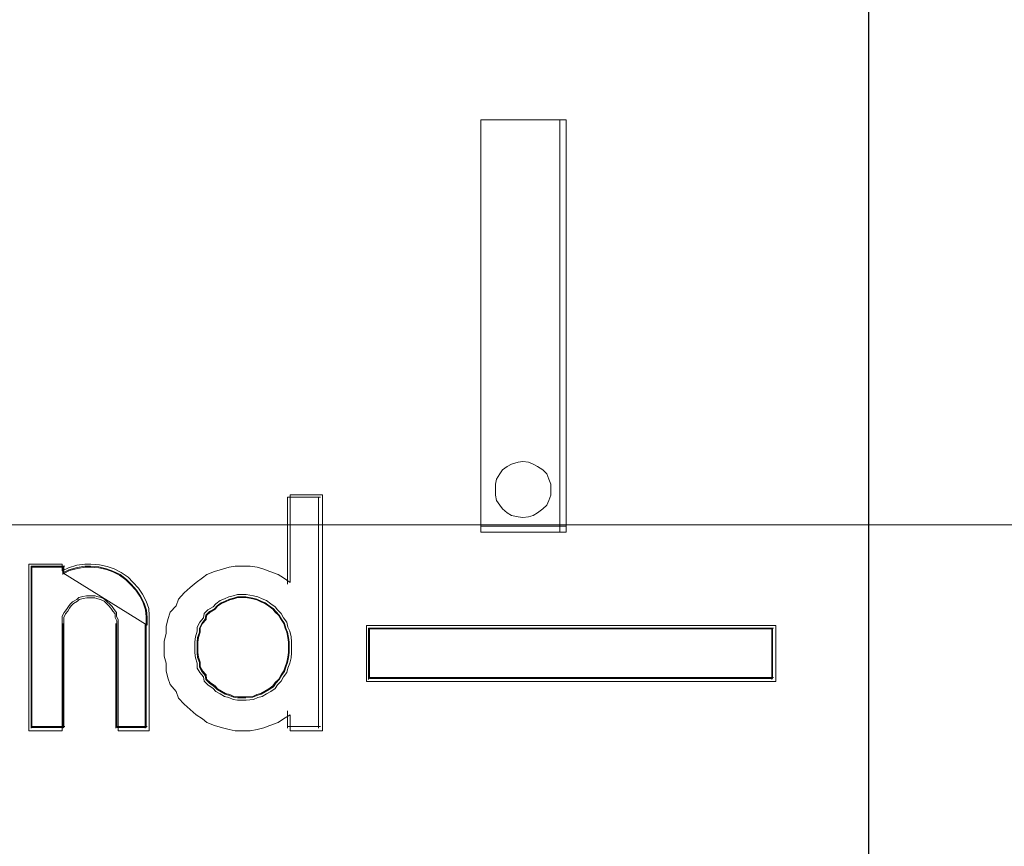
# Model space of a CAD drawing. Header units: millimetres. Extents: x 12819 to 17524, y -4386 to -1138.
# Tile 85 of 94: x 13094.279 to 13095.278, y -4201.185 to -4200.346. Entities that reach past the tile are written whole.
import ezdxf

# ---------------------------------------------------------------- set-up
doc = ezdxf.new("R2010")
doc.units = ezdxf.units.MM
doc.layers.get('0').update_dxf_attribs({"lineweight": 15})
doc.layers.add('30', color=7, linetype='Continuous', lineweight=15)
doc.layers.add('45', color=7, linetype='Continuous', lineweight=15)

# ---------------------------------------------------------------- blocks, each defined once
blk = doc.blocks.new('*U364')
at = {"layer": '30', "color": 7}
blk.add_lwpolyline([(51.982287, -142.479069), (396.085575, -142.479069), (396.085575, -178.45531), (51.982287, -178.45531), (51.982287, -142.479069)], close=True, dxfattribs=at)
blk.add_lwpolyline([(51.982287, -142.479069), (396.085575, -142.479069), (396.085575, -178.45531), (51.982287, -178.45531), (51.982287, -142.479069)], dxfattribs=at)
blk = doc.blocks.new('*U371')
at = {"layer": '45', "color": 7}
for points in [[(313.992921, -118.993483), (332.005756, -118.993483), (332.005756, -118.993483), (332.005756, -201.999463), (332.005756, -201.999463), (313.992921, -201.999463), (313.992921, -201.999463), (313.992921, -118.993483), (313.992921, -118.993483)], [(328.072023, -178.531898), (328.072023, -174.348824), (328.072023, -178.531898)], [(328.072023, -174.348824), (328.938394, -174.348824), (328.072023, -174.348824)], [(328.072023, -178.531898), (328.938394, -178.531898), (328.938394, -174.348824), (328.072023, -174.348824), (328.072023, -178.531898)], [(328.872794, -178.531898), (328.872794, -174.348824), (328.872794, -178.531898)], [(328.780049, -178.097147), (328.780049, -178.044342), (328.76025, -177.991537), (328.74045, -177.938731), (328.70085, -177.899128), (328.648051, -177.866124), (328.601852, -177.839722), (328.555652, -177.81992), (328.496253, -177.813319), (328.450054, -177.81992), (328.384055, -177.839722), (328.337855, -177.866124), (328.291656, -177.899128), (328.265256, -177.938731), (328.232257, -177.991537), (328.219057, -178.044342), (328.219057, -178.097147), (328.219057, -178.156552), (328.232257, -178.209358), (328.265256, -178.255562), (328.291656, -178.295166), (328.337855, -178.33477), (328.384055, -178.361172), (328.450054, -178.374373), (328.496253, -178.380974), (328.555652, -178.374373), (328.601852, -178.361172), (328.648051, -178.33477), (328.70085, -178.295166), (328.74045, -178.255562), (328.76025, -178.209358), (328.780049, -178.156552), (328.780049, -178.097147)], [(328.496253, -177.813319), (328.555652, -177.81992), (328.601852, -177.839722), (328.648051, -177.866124), (328.70085, -177.899128), (328.74045, -177.938731), (328.76025, -177.991537), (328.780049, -178.044342), (328.780049, -178.097147), (328.780049, -178.156552), (328.76025, -178.209358), (328.74045, -178.255562), (328.70085, -178.295166), (328.648051, -178.33477), (328.601852, -178.361172), (328.555652, -178.374373), (328.496253, -178.380974), (328.450054, -178.374373), (328.384055, -178.361172), (328.337855, -178.33477), (328.291656, -178.295166), (328.265256, -178.255562), (328.232257, -178.209358), (328.219057, -178.156552), (328.219057, -178.097147), (328.219057, -178.044342), (328.232257, -177.991537), (328.265256, -177.938731), (328.291656, -177.899128), (328.337855, -177.866124), (328.384055, -177.839722), (328.450054, -177.81992), (328.496253, -177.813319)], [(326.468217, -178.153462), (326.468217, -180.543468), (326.139704, -180.543468), (326.139704, -180.381332), (326.072784, -180.423367), (326.018032, -180.459397), (325.932862, -180.489423), (325.872026, -180.513443), (325.805106, -180.531458), (325.732103, -180.543468), (325.646933, -180.543468), (325.580014, -180.543468), (325.519178, -180.531458), (325.452258, -180.513443), (325.373172, -180.489423), (325.294085, -180.459397), (325.2515, -180.423367), (325.18458, -180.381332), (325.123745, -180.327287), (325.062909, -180.273241), (325.008156, -180.213191), (324.983822, -180.147135), (324.922986, -180.075075), (324.898652, -180.009019), (324.880401, -179.936959), (324.880401, -179.858893), (324.86215, -179.786833), (324.86215, -179.708767), (324.86215, -179.636707), (324.880401, -179.558641), (324.880401, -179.486581), (324.898652, -179.41452), (324.922986, -179.34246), (324.983822, -179.276404), (325.008156, -179.210349), (325.062909, -179.144293), (325.123745, -179.090248), (325.18458, -179.042208), (325.2515, -178.994167), (325.294085, -178.958137), (325.373172, -178.928112), (325.452258, -178.904092), (325.519178, -178.886077), (325.580014, -178.874067), (325.646933, -178.874067), (325.732103, -178.874067), (325.805106, -178.886077), (325.872026, -178.904092), (325.932862, -178.928112), (326.018032, -178.958137), (326.072784, -178.994167), (326.139704, -179.042208), (326.139704, -178.153462), (326.468217, -178.153462)], [(325.008156, -179.210349), (324.983822, -179.276404), (324.922986, -179.34246), (324.898652, -179.41452), (324.880401, -179.486581), (324.880401, -179.558641), (324.86215, -179.636707), (324.86215, -179.708767), (324.86215, -179.786833), (324.880401, -179.858893), (324.880401, -179.936959), (324.898652, -180.009019), (324.922986, -180.075075), (324.983822, -180.147135), (325.008156, -180.213191), (325.062909, -180.273241), (325.123745, -180.327287), (325.18458, -180.381332), (325.2515, -180.423367), (325.294085, -180.459397), (325.373172, -180.489423), (325.452258, -180.513443), (325.519178, -180.531458), (325.580014, -180.543468), (325.646933, -180.543468), (325.732103, -180.543468), (325.805106, -180.531458), (325.872026, -180.513443), (325.932862, -180.489423), (326.018032, -180.459397), (326.072784, -180.423367), (326.139704, -180.381332), (326.139704, -180.543468), (326.468217, -180.543468), (326.468217, -178.153462), (326.139704, -178.153462), (326.139704, -179.042208), (326.072784, -178.994167), (326.018032, -178.958137), (325.932862, -178.928112), (325.872026, -178.904092), (325.805106, -178.886077), (325.732103, -178.874067), (325.646933, -178.874067), (325.580014, -178.874067), (325.519178, -178.886077), (325.452258, -178.904092), (325.373172, -178.928112), (325.294085, -178.958137), (325.2515, -178.994167), (325.18458, -179.042208), (325.123745, -179.090248), (325.062909, -179.144293), (325.008156, -179.210349)], [(326.110811, -178.175988), (326.110811, -179.059006), (326.110811, -178.175988)], [(326.110811, -178.175988), (326.445597, -178.175988), (326.110811, -178.175988)], [(326.4275, -178.175988), (326.4275, -180.518689), (326.4275, -178.175988)], [(328.072023, -178.468825), (328.938394, -178.468825), (328.072023, -178.468825)], [(323.828386, -178.920868), (323.890079, -178.890483), (323.976448, -178.866174), (324.056649, -178.85402), (324.118342, -178.85402), (324.204712, -178.860097), (324.284912, -178.878328), (324.352774, -178.902637), (324.426805, -178.9391), (324.494667, -178.987717), (324.544021, -179.036334), (324.599545, -179.097106), (324.64273, -179.157877), (324.679745, -179.230803), (324.704423, -179.303729), (324.710592, -179.376655), (324.710592, -179.455658), (324.710592, -180.543468), (324.395959, -180.543468), (324.395959, -179.455658), (324.395959, -179.419195), (324.377451, -179.382732), (324.377451, -179.346269), (324.352774, -179.315883), (324.334266, -179.285497), (324.309589, -179.261189), (324.284912, -179.23688), (324.260235, -179.212572), (324.223219, -179.19434), (324.180034, -179.182186), (324.161527, -179.176109), (324.112172, -179.176109), (324.075157, -179.176109), (324.038141, -179.182186), (323.994956, -179.19434), (323.976448, -179.212572), (323.933264, -179.23688), (323.908586, -179.261189), (323.890079, -179.285497), (323.871571, -179.315883), (323.846894, -179.346269), (323.828386, -179.382732), (323.828386, -179.419195), (323.828386, -179.455658), (323.828386, -180.543468), (323.489076, -180.543468), (323.489076, -178.85402), (323.828386, -178.85402), (323.828386, -178.920868)], [(324.64273, -179.157877), (324.599545, -179.097106), (324.544021, -179.036334), (324.494667, -178.987717), (324.426805, -178.9391), (324.352774, -178.902637), (324.284912, -178.878328), (324.204712, -178.860097), (324.118342, -178.85402), (324.056649, -178.85402), (323.976448, -178.866174), (323.890079, -178.890483), (323.828386, -178.920868), (323.828386, -178.85402), (323.489076, -178.85402), (323.489076, -180.543468), (323.828386, -180.543468), (323.828386, -179.455658), (323.828386, -179.419195), (323.828386, -179.382732), (323.846894, -179.346269), (323.871571, -179.315883), (323.890079, -179.285497), (323.908586, -179.261189), (323.933264, -179.23688), (323.976448, -179.212572), (323.994956, -179.19434), (324.038141, -179.182186), (324.075157, -179.176109), (324.112172, -179.176109), (324.161527, -179.176109), (324.180034, -179.182186), (324.223219, -179.19434), (324.260235, -179.212572), (324.284912, -179.23688), (324.309589, -179.261189), (324.334266, -179.285497), (324.352774, -179.315883), (324.377451, -179.346269), (324.377451, -179.382732), (324.395959, -179.419195), (324.395959, -179.455658), (324.395959, -180.543468), (324.710592, -180.543468), (324.710592, -179.455658), (324.710592, -179.376655), (324.704423, -179.303729), (324.679745, -179.230803), (324.64273, -179.157877)], [(323.513959, -178.876546), (323.513959, -180.518689), (323.513959, -178.876546)], [(323.513959, -178.876546), (323.853269, -178.876546), (323.513959, -178.876546)], [(324.61458, -179.17807), (324.573634, -179.119567), (324.52099, -179.061064), (324.474194, -179.014262), (324.409851, -178.96746), (324.339659, -178.932358), (324.275315, -178.908957), (324.199273, -178.891406), (324.117382, -178.885556), (324.058888, -178.885556), (323.982846, -178.897257), (323.900955, -178.920658), (323.842461, -178.949909), (323.842461, -178.885556), (323.520745, -178.885556), (323.520745, -180.511932), (323.842461, -180.511932), (323.842461, -179.464733), (323.842461, -179.429631), (323.842461, -179.39453), (323.860009, -179.359428), (323.883407, -179.330177), (323.900955, -179.300925), (323.918503, -179.277524), (323.941901, -179.254123), (323.982846, -179.230722), (324.000394, -179.213171), (324.04134, -179.201471), (324.076436, -179.19562), (324.111533, -179.19562), (324.158328, -179.19562), (324.175876, -179.201471), (324.216822, -179.213171), (324.251918, -179.230722), (324.275315, -179.254123), (324.298713, -179.277524), (324.32211, -179.300925), (324.339659, -179.330177), (324.363056, -179.359428), (324.363056, -179.39453), (324.380604, -179.429631), (324.380604, -179.464733), (324.380604, -180.511932), (324.678923, -180.511932), (324.678923, -179.464733), (324.678923, -179.388679), (324.673074, -179.318476), (324.649676, -179.248273), (324.61458, -179.17807)], [(324.687971, -179.473484), (324.687971, -179.395098), (324.682008, -179.322742), (324.658153, -179.250386), (324.622371, -179.17803), (324.580626, -179.117733), (324.526953, -179.057436), (324.479244, -179.009199), (324.413644, -178.960961), (324.342081, -178.924783), (324.276481, -178.900664), (324.198954, -178.882575), (324.115463, -178.876546), (324.055826, -178.876546), (323.978299, -178.888605), (323.894808, -178.912724), (323.835172, -178.942872), (324.687971, -179.473484)], [(323.835172, -178.876546), (323.835172, -178.959892), (323.835172, -178.876546)], [(326.15379, -179.697618), (326.15379, -179.64163), (326.147537, -179.591863), (326.135031, -179.535876), (326.116272, -179.49233), (326.103765, -179.442563), (326.0725, -179.399017), (326.047488, -179.355471), (326.009969, -179.318146), (325.984956, -179.287042), (325.941185, -179.255938), (325.897413, -179.224834), (325.853641, -179.206171), (325.80987, -179.187509), (325.766098, -179.175067), (325.691061, -179.162626), (325.647289, -179.162626), (325.603517, -179.162626), (325.559746, -179.175067), (325.515974, -179.187509), (325.472202, -179.206171), (325.428431, -179.224834), (325.384659, -179.255938), (325.359646, -179.287042), (325.303368, -179.318146), (325.26585, -179.355471), (325.259597, -179.399017), (325.222078, -179.442563), (325.197066, -179.49233), (325.197066, -179.535876), (325.178306, -179.591863), (325.172053, -179.64163), (325.172053, -179.697618), (325.172053, -179.753605), (325.178306, -179.803372), (325.197066, -179.859359), (325.197066, -179.909126), (325.222078, -179.952672), (325.259597, -179.996218), (325.26585, -180.039764), (325.303368, -180.077089), (325.359646, -180.114414), (325.384659, -180.145518), (325.428431, -180.170401), (325.472202, -180.195284), (325.515974, -180.207726), (325.559746, -180.226389), (325.603517, -180.23261), (325.647289, -180.23261), (325.691061, -180.23261), (325.766098, -180.226389), (325.80987, -180.207726), (325.853641, -180.195284), (325.897413, -180.170401), (325.941185, -180.145518), (325.984956, -180.114414), (326.009969, -180.077089), (326.047488, -180.039764), (326.0725, -179.996218), (326.103765, -179.952672), (326.116272, -179.909126), (326.135031, -179.859359), (326.147537, -179.803372), (326.15379, -179.753605), (326.15379, -179.697618)], [(325.647289, -179.162626), (325.691061, -179.162626), (325.766098, -179.175067), (325.80987, -179.187509), (325.853641, -179.206171), (325.897413, -179.224834), (325.941185, -179.255938), (325.984956, -179.287042), (326.009969, -179.318146), (326.047488, -179.355471), (326.0725, -179.399017), (326.103765, -179.442563), (326.116272, -179.49233), (326.135031, -179.535876), (326.147537, -179.591863), (326.15379, -179.64163), (326.15379, -179.697618), (326.15379, -179.753605), (326.147537, -179.803372), (326.135031, -179.859359), (326.116272, -179.909126), (326.103765, -179.952672), (326.0725, -179.996218), (326.047488, -180.039764), (326.009969, -180.077089), (325.984956, -180.114414), (325.941185, -180.145518), (325.897413, -180.170401), (325.853641, -180.195284), (325.80987, -180.207726), (325.766098, -180.226389), (325.691061, -180.23261), (325.647289, -180.23261), (325.603517, -180.23261), (325.559746, -180.226389), (325.515974, -180.207726), (325.472202, -180.195284), (325.428431, -180.170401), (325.384659, -180.145518), (325.359646, -180.114414), (325.303368, -180.077089), (325.26585, -180.039764), (325.259597, -179.996218), (325.222078, -179.952672), (325.197066, -179.909126), (325.197066, -179.859359), (325.178306, -179.803372), (325.172053, -179.753605), (325.172053, -179.697618), (325.172053, -179.64163), (325.178306, -179.591863), (325.197066, -179.535876), (325.197066, -179.49233), (325.222078, -179.442563), (325.259597, -179.399017), (325.26585, -179.355471), (325.303368, -179.318146), (325.359646, -179.287042), (325.384659, -179.255938), (325.428431, -179.224834), (325.472202, -179.206171), (325.515974, -179.187509), (325.559746, -179.175067), (325.603517, -179.162626), (325.647289, -179.162626)], [(325.897413, -179.224834), (325.941185, -179.255938), (325.984956, -179.287042), (326.009969, -179.318146), (326.047488, -179.355471), (326.0725, -179.399017), (326.103765, -179.442563), (326.116272, -179.49233), (326.135031, -179.535876), (326.147537, -179.591863), (326.15379, -179.64163), (326.15379, -179.697618), (326.15379, -179.753605), (326.147537, -179.803372), (326.135031, -179.859359), (326.116272, -179.909126), (326.103765, -179.952672), (326.0725, -179.996218), (326.047488, -180.039764), (326.009969, -180.077089), (325.984956, -180.114414), (325.941185, -180.145518), (325.897413, -180.170401), (325.853641, -180.195284), (325.80987, -180.207726), (325.766098, -180.226389), (325.691061, -180.23261), (325.647289, -180.23261), (325.603517, -180.23261), (325.559746, -180.226389), (325.515974, -180.207726), (325.472202, -180.195284), (325.428431, -180.170401), (325.384659, -180.145518), (325.359646, -180.114414), (325.303368, -180.077089), (325.26585, -180.039764), (325.259597, -179.996218), (325.222078, -179.952672), (325.197066, -179.909126), (325.197066, -179.859359), (325.178306, -179.803372), (325.172053, -179.753605), (325.172053, -179.697618), (325.172053, -179.64163), (325.178306, -179.591863), (325.197066, -179.535876), (325.197066, -179.49233), (325.222078, -179.442563), (325.259597, -179.399017), (325.26585, -179.355471), (325.303368, -179.318146), (325.359646, -179.287042), (325.384659, -179.255938), (325.428431, -179.224834), (325.472202, -179.206171), (325.515974, -179.187509), (325.559746, -179.175067), (325.603517, -179.162626), (325.647289, -179.162626), (325.691061, -179.162626), (325.766098, -179.175067), (325.80987, -179.187509), (325.853641, -179.206171), (325.897413, -179.224834)], [(325.646914, -180.210084), (325.688568, -180.210084), (325.759975, -180.204138), (325.801628, -180.1863), (325.843282, -180.174409), (325.884936, -180.150625), (325.926589, -180.126842), (325.968243, -180.097113), (325.992045, -180.061438), (326.027748, -180.025763), (326.051551, -179.984143), (326.081303, -179.942522), (326.093204, -179.900901), (326.111056, -179.853335), (326.122957, -179.799823), (326.128907, -179.752256), (326.128907, -179.698744), (326.128907, -179.645232), (326.122957, -179.597665), (326.111056, -179.544153), (326.093204, -179.502532), (326.081303, -179.454966), (326.051551, -179.413345), (326.027748, -179.371724), (325.992045, -179.336049), (325.968243, -179.30632), (325.926589, -179.276591), (325.884936, -179.246862), (325.843282, -179.229025), (325.801628, -179.211187), (325.759975, -179.199296), (325.688568, -179.187404), (325.646914, -179.187404), (325.605261, -179.187404), (325.563607, -179.199296), (325.521953, -179.211187), (325.4803, -179.229025), (325.438646, -179.246862), (325.396992, -179.276591), (325.37319, -179.30632), (325.319635, -179.336049), (325.283932, -179.371724), (325.277981, -179.413345), (325.242278, -179.454966), (325.218476, -179.502532), (325.218476, -179.544153), (325.200625, -179.597665), (325.194674, -179.645232), (325.194674, -179.698744), (325.194674, -179.752256), (325.200625, -179.799823), (325.218476, -179.853335), (325.218476, -179.900901), (325.242278, -179.942522), (325.277981, -179.984143), (325.283932, -180.025763), (325.319635, -180.061438), (325.37319, -180.097113), (325.396992, -180.126842), (325.438646, -180.150625), (325.4803, -180.174409), (325.521953, -180.1863), (325.563607, -180.204138), (325.605261, -180.210084), (325.646914, -180.210084)], [(326.122121, -179.697618), (326.122121, -179.64493), (326.116272, -179.598097), (326.104572, -179.54541), (326.087023, -179.504431), (326.075324, -179.457598), (326.046076, -179.416619), (326.022677, -179.37564), (325.987579, -179.340515), (325.96418, -179.311245), (325.923232, -179.281974), (325.882285, -179.252703), (325.841337, -179.235141), (325.800389, -179.217578), (325.759441, -179.20587), (325.689245, -179.194162), (325.648298, -179.194162), (325.60735, -179.194162), (325.566402, -179.20587), (325.525454, -179.217578), (325.484507, -179.235141), (325.443559, -179.252703), (325.402611, -179.281974), (325.379213, -179.311245), (325.326565, -179.340515), (325.291467, -179.37564), (325.285618, -179.416619), (325.25052, -179.457598), (325.227121, -179.504431), (325.227121, -179.54541), (325.209572, -179.598097), (325.203722, -179.64493), (325.203722, -179.697618), (325.203722, -179.750305), (325.209572, -179.797138), (325.227121, -179.849825), (325.227121, -179.896658), (325.25052, -179.937637), (325.285618, -179.978616), (325.291467, -180.019595), (325.326565, -180.05472), (325.379213, -180.089845), (325.402611, -180.119115), (325.443559, -180.142532), (325.484507, -180.165948), (325.525454, -180.177657), (325.566402, -180.195219), (325.60735, -180.201073), (325.648298, -180.201073), (325.689245, -180.201073), (325.759441, -180.195219), (325.800389, -180.177657), (325.841337, -180.165948), (325.882285, -180.142532), (325.923232, -180.119115), (325.96418, -180.089845), (325.987579, -180.05472), (326.022677, -180.019595), (326.046076, -179.978616), (326.075324, -179.937637), (326.087023, -179.896658), (326.104572, -179.849825), (326.116272, -179.797138), (326.122121, -179.750305), (326.122121, -179.697618)], [(323.835172, -179.455463), (323.835172, -180.518689), (323.835172, -179.455463)], [(324.371282, -179.455463), (324.371282, -180.518689), (324.371282, -179.455463)], [(324.669875, -179.455463), (324.669875, -180.518689), (324.669875, -179.455463)], [(326.911582, -179.477989), (331.062474, -179.477989), (331.062474, -180.045644), (326.911582, -180.045644), (326.911582, -179.477989)], [(326.110811, -180.342987), (326.110811, -180.518689), (326.110811, -180.342987)], [(323.513959, -180.500669), (323.853269, -180.500669), (323.513959, -180.500669)], [(324.371282, -180.500669), (324.687971, -180.500669), (324.371282, -180.500669)], [(326.110811, -180.500669), (326.445597, -180.500669), (326.110811, -180.500669)]]:
    blk.add_lwpolyline(points, close=True, dxfattribs=at)
at = {"layer": '45', "color": 59}
blk.add_lwpolyline([(313.999707, -118.997989), (332.001232, -118.997989), (332.001232, -201.992705), (313.999707, -201.992705), (313.999707, -118.997989)], close=True, dxfattribs=at)
at = {"layer": '45', "color": 1}
for points in [[(325.647289, -179.162626), (325.691061, -179.162626), (325.766098, -179.175067), (325.80987, -179.187509), (325.853641, -179.206171), (325.897413, -179.224834), (325.941185, -179.255938), (325.984956, -179.287042), (326.009969, -179.318146), (326.047488, -179.355471), (326.0725, -179.399017), (326.103765, -179.442563), (326.116272, -179.49233), (326.135031, -179.535876), (326.147537, -179.591863), (326.15379, -179.64163), (326.15379, -179.697618), (326.15379, -179.753605), (326.147537, -179.803372), (326.135031, -179.859359), (326.116272, -179.909126), (326.103765, -179.952672), (326.0725, -179.996218), (326.047488, -180.039764), (326.009969, -180.077089), (325.984956, -180.114414), (325.941185, -180.145518), (325.897413, -180.170401), (325.853641, -180.195284), (325.80987, -180.207726), (325.766098, -180.226389), (325.691061, -180.23261), (325.647289, -180.23261), (325.603517, -180.23261), (325.559746, -180.226389), (325.515974, -180.207726), (325.472202, -180.195284), (325.428431, -180.170401), (325.384659, -180.145518), (325.359646, -180.114414), (325.303368, -180.077089), (325.26585, -180.039764), (325.259597, -179.996218), (325.222078, -179.952672), (325.197066, -179.909126), (325.197066, -179.859359), (325.178306, -179.803372), (325.172053, -179.753605), (325.172053, -179.697618), (325.172053, -179.64163), (325.178306, -179.591863), (325.197066, -179.535876), (325.197066, -179.49233), (325.222078, -179.442563), (325.259597, -179.399017), (325.26585, -179.355471), (325.303368, -179.318146), (325.359646, -179.287042), (325.384659, -179.255938), (325.428431, -179.224834), (325.472202, -179.206171), (325.515974, -179.187509), (325.559746, -179.175067), (325.603517, -179.162626), (325.647289, -179.162626)], [(331.062474, -179.477989), (326.911582, -179.477989), (326.911582, -180.045644), (331.062474, -180.045644), (331.062474, -179.477989)], [(326.934203, -179.502768), (331.039854, -179.502768), (326.934203, -179.502768)], [(326.934203, -179.502768), (326.934203, -180.023118), (326.934203, -179.502768)], [(331.030806, -179.509526), (326.943251, -179.509526), (326.943251, -180.014108), (331.030806, -180.014108), (331.030806, -179.509526)], [(331.021757, -180.023118), (331.021757, -179.502768), (331.021757, -180.023118)], [(326.934203, -180.005097), (331.039854, -180.005097), (326.934203, -180.005097)]]:
    blk.add_lwpolyline(points, close=True, dxfattribs=at)

msp = doc.modelspace()

# ---------------------------------------------------------------- block references
at = {"xscale": 0.1000000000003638, "yscale": 0.1000000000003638, "zscale": 0.1000000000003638}
for name in ['*U364', '*U371']:
    msp.add_blockref(name, (13061.93978, -4183.01311), dxfattribs=at)

doc.saveas('drawing.dxf')
